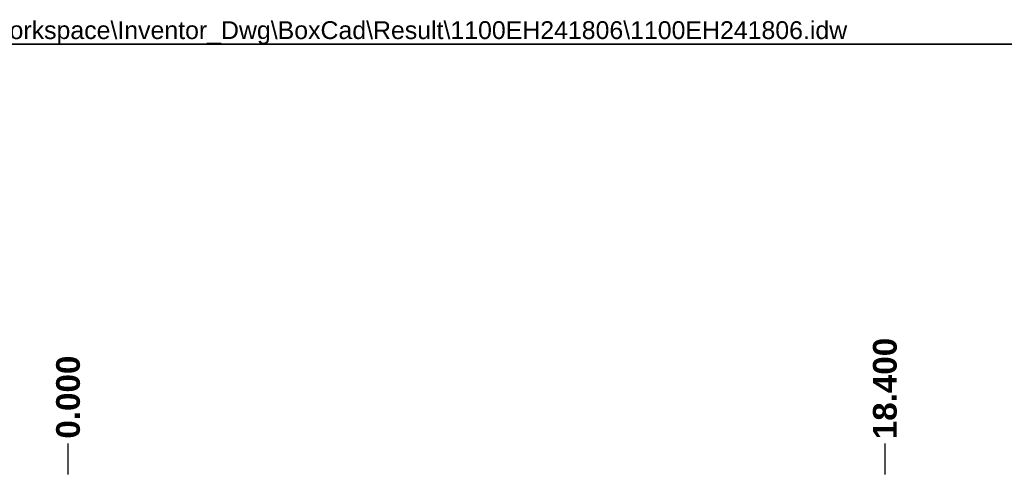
# Model space of a CAD drawing. Header units: inches. Extents: x 0.1 to 100, y -11 to 65.
# Tile 24 of 27: x 40.2 to 70.1, y 50.9 to 64.9. Entities that reach past the tile are written whole.
import ezdxf

# ---------------------------------------------------------------- set-up
doc = ezdxf.new("R2010")
doc.units = ezdxf.units.IN
doc.header["$LTSCALE"] = 6.002907
doc.header["$MEASUREMENT"] = 0
doc.layers.get('0').update_dxf_attribs({"lineweight": 25})
for name, color, linetype, lineweight in [('Dimensions(ANSI)', 7, 'Continuous', 25), ('Sketch Geometry(ANSI)', 7, 'Continuous', 25), ('Symbols(ANSI)', 7, 'Continuous', 25)]:
    doc.layers.add(name, color=color, linetype=linetype, lineweight=lineweight)
doc.styles.add('Current-ANSI', font='arial.ttf')
doc.styles.add('Dimension-ANSI', font='arialbd.ttf')
doc.dimstyles.new('INCH-ANSI-VERTICAL', dxfattribs={"dimscale": 6.002907, "dimtxt": 0.12, "dimasz": 0.098425, "dimexe": 0.04, "dimexo": 0.04, "dimgap": 0.031496, "dimtad": 0, "dimtih": 1, "dimtoh": 1, "dimdec": 3, "dimrnd": 1e-08, "dimzin": 0, "dimdsep": 46, "dimtxsty": 'Dimension-ANSI', "dimcen": 0.09, "dimdle": 0.312, "dimclrd": 179, "dimclre": 179, "dimclrt": 7, "dimadec": 1, "dimazin": 0, "dimtfac": 1, "dimtdec": 3, "dimtofl": 0, "dimtmove": 0, "dimatfit": 3, "dimfxl": 1, "dimtolj": 1, "dimtzin": 4, "dimlwd": 25, "dimlwe": 25, "dimarcsym": 0})

# ---------------------------------------------------------------- blocks, each defined once
blk = doc.blocks.new('*D16')
at = {"layer": 'Defpoints', "color": 0, "linetype": 'Continuous', "transparency": 16777216}
for p in [(41.693, 52.073), (41.693, 50.892), (41.693, 50.892)]:
    blk.add_point(p, dxfattribs=at)
at = {"layer": 'Dimensions(ANSI)', "color": 179, "linetype": 'Continuous', "lineweight": 25, "true_color": 0x262658, "transparency": 16777216}
blk.add_line((41.693, 51.132), (41.693, 52.073), dxfattribs=at)
at = {"layer": 'Dimensions(ANSI)', "color": 7, "linetype": 'Continuous', "lineweight": 25, "transparency": 16777216, "insert": (41.693, 53.476), "char_height": 0.7203, "attachment_point": 5, "rotation": 90, "style": 'Dimension-ANSI'}
blk.add_mtext('\\A1;0.000', dxfattribs=at)
blk = doc.blocks.new('*D17')
at = {"layer": 'Defpoints', "color": 0, "linetype": 'Continuous', "transparency": 16777216}
for p in [(66.486, 52.073), (41.693, 50.892), (66.486, 50.892)]:
    blk.add_point(p, dxfattribs=at)
at = {"layer": 'Dimensions(ANSI)', "color": 179, "linetype": 'Continuous', "lineweight": 25, "true_color": 0x262658, "transparency": 16777216}
blk.add_line((66.486, 51.132), (66.486, 52.073), dxfattribs=at)
at = {"layer": 'Dimensions(ANSI)', "color": 7, "linetype": 'Continuous', "lineweight": 25, "transparency": 16777216, "insert": (66.486, 53.737), "char_height": 0.7203, "attachment_point": 5, "rotation": 90, "style": 'Dimension-ANSI'}
blk.add_mtext('\\A1;18.400', dxfattribs=at)
blk = doc.blocks.new('Borders 10_EXM - B (Inch)')
at = {"layer": 'Sketch Geometry(ANSI)', "linetype": 'Continuous', "lineweight": 35}
blk.add_line((16.3979, 10.6915), (0.5229, 10.6915), dxfattribs=at)
at = {"layer": 'Symbols(ANSI)', "color": 7, "style": 'Current-ANSI'}
blk.add_attdef('FILENAME_AND_PATH_001', (6.0134, 10.7181), '', height=0.09, dxfattribs=at)

msp = doc.modelspace()

# ---------------------------------------------------------------- block references
at = {"xscale": 6.002907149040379, "yscale": 6.002907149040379, "zscale": 6.002907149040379}
msp.add_blockref('Borders 10_EXM - B (Inch)', (0, 0), dxfattribs=at).add_auto_attribs({'FILENAME_AND_PATH_001': 'C:\\Vault_Workspace\\Inventor_Dwg\\BoxCad\\Result\\1100EH241806\\1100EH241806.idw'})

# ---------------------------------------------------------------- dimensions: what is measured, and where the dimension line sits
at = {"layer": 'Dimensions(ANSI)', "color": 179, "linetype": 'Continuous', "lineweight": 25, "true_color": 0x262658}
for feature_location, offset, origin, picture, middle in [((66.4859, 50.8917), (0, 1.1817), (41.693, 50.8917), '*D17', (66.4859, 53.7368)), ((41.6930286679, 50.8916805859), (0, 1.1816746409), (41.6930286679, 50.8916805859), '*D16', (41.6930286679, 53.4756164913))]:
    dim = msp.add_ordinate_dim(feature_location=feature_location, offset=offset, dtype=1, origin=origin, dimstyle='INCH-ANSI-VERTICAL', override={"dimgap": 0.031496, "dimtad": 0, "dimdec": 3, "dimlfac": 0.74215, "dimtol": 0, "dimlim": 0, "dimtp": 0, "dimtm": 0, "dimtdec": 3}, dxfattribs=at)
    dim.commit()
    dim.dimension.update_dxf_attribs({"geometry": picture, "text_midpoint": middle})

doc.saveas('drawing.dxf')
